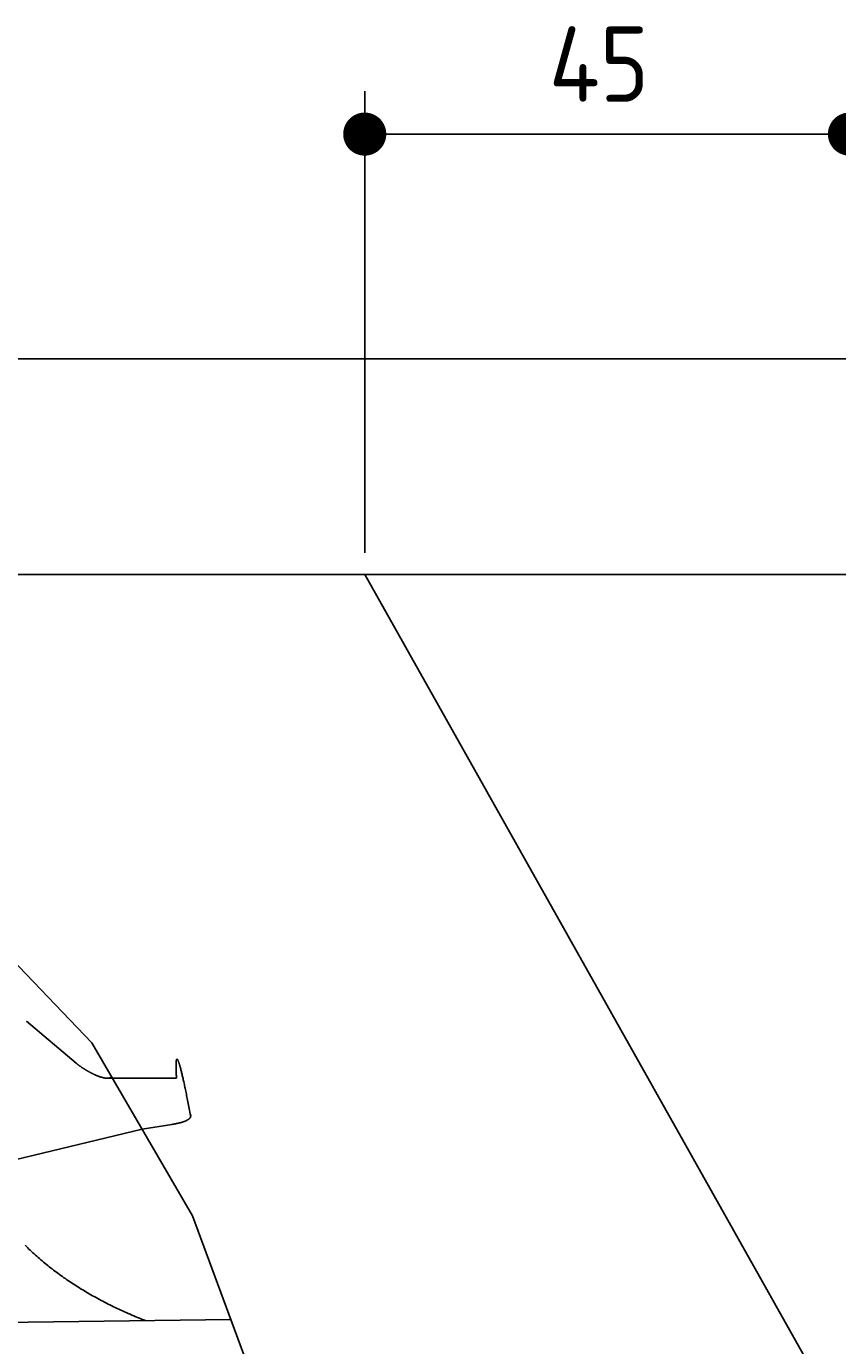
# Model space of a CAD drawing. Extents: x 562 to 7231, y 5817 to 11976.
# Tile 57 of 58: x 5509 to 6262, y 10750 to 11975. Entities that reach past the tile are written whole.
import ezdxf

# ---------------------------------------------------------------- set-up
doc = ezdxf.new("R2010")
doc.units = 0
doc.layers.get('0').update_dxf_attribs({"linetype": 'CONTINUOUS'})
doc.layers.get('DEFPOINTS').update_dxf_attribs({"linetype": 'CONTINUOUS'})
for name, color, linetype in [('4', 3, 'CONTINUOUS'), ('AM_0', 7, 'CONTINUOUS'), ('CAR', 10, 'CONTINUOUS')]:
    doc.layers.add(name, color=color, linetype=linetype)
doc.styles.get("Standard").update_dxf_attribs({"font": 'ISOCP.SHX'})
doc.dimstyles.get("Standard").update_dxf_attribs({"dimscale": 5, "dimtxt": 0.18, "dimasz": 0.18, "dimexe": 0.18, "dimexo": 0.0625, "dimgap": 0.09, "dimtad": 0, "dimtih": 1, "dimtoh": 1, "dimzin": 0, "dimcen": 0.09, "dimazin": 3, "dimtfac": 1, "dimtofl": 0, "dimtmove": 0, "dimatfit": 3})

# ---------------------------------------------------------------- blocks, each defined once
blk = doc.blocks.new('PUNKT')
at = {"layer": '4', "color": 0, "linetype": 'BYBLOCK'}
blk.add_line((-0.5, 0), (-1, 0), dxfattribs=at)
at = {"layer": '4', "color": 0, "linetype": 'BYBLOCK', "const_width": 0.5}
blk.add_lwpolyline([(-0.25, 0, 1), (0.25, 0, 1)], format="xyb", close=True, dxfattribs=at)
blk = doc.blocks.new('*U27')
at = {"layer": '4', "color": 2}
blk.add_text('45', height=70, dxfattribs=at).set_placement((5993.8, 11904.6))
blk = doc.blocks.new('*D10')
at = {"layer": '4'}
for p, q in [((5822.8, 11485.9), (5822.8, 11914.6)), ((6272.8, 11485.9), (6272.8, 11914.6)), ((5862.8, 11874.6), (6232.8, 11874.6))]:
    blk.add_line(p, q, dxfattribs=at)
at = {"layer": 'DEFPOINTS', "color": 0}
for p in [(6272.8, 11874.6), (5822.8, 11465.9), (6272.8, 11465.9)]:
    blk.add_point(p, dxfattribs=at)
blk.add_blockref('*U27', (0, 0))
at = {"layer": '4', "xscale": 40, "yscale": 40, "zscale": 40, "rotation": 180}
blk.add_blockref('PUNKT', (5822.8, 11874.6), dxfattribs=at)
at = {"layer": '4', "xscale": 40, "yscale": 40, "zscale": 40}
blk.add_blockref('PUNKT', (6272.8, 11874.6), dxfattribs=at)

msp = doc.modelspace()

# ---------------------------------------------------------------- linework, layer by layer
for p, q in [((872.775, 11665.902), (6472.775, 11665.902)), ((6272.775, 11465.902), (1072.775, 11465.902))]:
    msp.add_line(p, q)
at = {"layer": 'AM_0'}
msp.add_line((5822.775, 11465.902), (6272.775, 10665.902), dxfattribs=at)
at = {"layer": 'CAR'}
for p, q in [((5300.049, 11312.311), (5569.355, 11031.027)), ((5508.674, 11051.049), (5554.978, 11012.032)), ((5569.355, 11031.027), (5662.802, 10870.48)), ((5583.677, 10998.111), (5648.026, 10998.325)), ((5616.079, 10950.753), (5390.589, 10896.885)), ((5616.079, 10950.753), (5643.699, 10955.245)), ((5662.802, 10870.48), (5772.341, 10574.701)), ((5486.695, 10771.384), (5698.425, 10774.289))]:
    msp.add_line(p, q, dxfattribs=at)
for points in [[(5554.98, 11012, 0), (5555.19, 11011.9, 0), (5555.41, 11011.7, 0), (5555.63, 11011.5, 0), (5555.86, 11011.3, 0), (5556.09, 11011.1, 0), (5556.33, 11010.9, 0), (5556.57, 11010.8, 0), (5556.81, 11010.6, 0), (5557.05, 11010.4, 0), (5557.3, 11010.2, 0), (5557.56, 11010, 0), (5557.81, 11009.8, 0), (5558.07, 11009.6, 0), (5558.33, 11009.4, 0), (5558.59, 11009.3, 0), (5558.86, 11009.1, 0), (5559.13, 11008.9, 0), (5559.4, 11008.7, 0), (5559.68, 11008.5, 0), (5559.95, 11008.3, 0), (5560.23, 11008.1, 0), (5560.51, 11007.9, 0), (5560.79, 11007.8, 0), (5561.07, 11007.6, 0), (5561.36, 11007.4, 0), (5561.65, 11007.2, 0), (5561.93, 11007, 0), (5562.22, 11006.8, 0), (5562.51, 11006.7, 0), (5562.8, 11006.5, 0), (5563.1, 11006.3, 0), (5563.39, 11006.1, 0), (5563.68, 11005.9, 0), (5563.98, 11005.8, 0), (5564.27, 11005.6, 0), (5564.57, 11005.4, 0), (5564.87, 11005.2, 0), (5565.16, 11005.1, 0), (5565.46, 11004.9, 0), (5565.76, 11004.7, 0), (5566.05, 11004.6, 0), (5566.35, 11004.4, 0), (5566.65, 11004.2, 0), (5566.94, 11004.1, 0), (5567.24, 11003.9, 0), (5567.53, 11003.7, 0), (5567.83, 11003.6, 0), (5568.13, 11003.4, 0), (5568.42, 11003.3, 0), (5568.71, 11003.1, 0), (5569.01, 11003, 0), (5569.3, 11002.8, 0), (5569.59, 11002.7, 0), (5569.88, 11002.5, 0), (5570.17, 11002.4, 0), (5570.46, 11002.2, 0), (5570.74, 11002.1, 0), (5571.03, 11002, 0), (5571.32, 11001.8, 0), (5571.6, 11001.7, 0), (5571.88, 11001.6, 0), (5572.16, 11001.4, 0), (5572.44, 11001.3, 0), (5572.72, 11001.2, 0), (5572.99, 11001.1, 0), (5573.27, 11001, 0), (5573.54, 11000.8, 0), (5573.81, 11000.7, 0), (5574.08, 11000.6, 0), (5574.34, 11000.5, 0), (5574.61, 11000.4, 0), (5574.87, 11000.3, 0), (5575.13, 11000.2, 0), (5575.39, 11000.1, 0), (5575.64, 11000, 0), (5575.9, 10999.9, 0), (5576.15, 10999.8, 0), (5576.4, 10999.7, 0), (5576.65, 10999.6, 0), (5576.89, 10999.5, 0), (5577.13, 10999.5, 0), (5577.37, 10999.4, 0), (5577.61, 10999.3, 0), (5577.85, 10999.2, 0), (5578.08, 10999.2, 0), (5578.31, 10999.1, 0), (5578.54, 10999, 0), (5578.76, 10999, 0), (5578.98, 10998.9, 0), (5579.2, 10998.8, 0), (5579.42, 10998.8, 0), (5579.63, 10998.7, 0), (5579.84, 10998.7, 0), (5580.05, 10998.6, 0), (5580.26, 10998.6, 0), (5580.46, 10998.5, 0), (5580.66, 10998.5, 0), (5580.86, 10998.4, 0), (5581.05, 10998.4, 0), (5581.25, 10998.4, 0), (5581.43, 10998.3, 0), (5581.62, 10998.3, 0), (5581.8, 10998.3, 0), (5581.98, 10998.3, 0), (5582.16, 10998.2, 0), (5582.34, 10998.2, 0), (5582.51, 10998.2, 0), (5582.68, 10998.2, 0), (5582.84, 10998.2, 0), (5583.01, 10998.1, 0), (5583.17, 10998.1, 0), (5583.32, 10998.1, 0), (5583.48, 10998.1, 0), (5583.63, 10998.1, 0), (5583.78, 10998.1, 0), (5583.92, 10998.1, 0), (5584.07, 10998.1, 0), (5584.21, 10998.1, 0), (5584.34, 10998.1, 0), (5584.48, 10998.1, 0), (5584.61, 10998.1, 0), (5584.74, 10998.1, 0), (5584.86, 10998.2, 0), (5584.99, 10998.2, 0), (5585.11, 10998.2, 0), (5585.23, 10998.2, 0), (5585.34, 10998.2, 0), (5585.45, 10998.2, 0), (5585.56, 10998.3, 0), (5585.67, 10998.3, 0), (5585.77, 10998.3, 0), (5585.88, 10998.3, 0), (5585.98, 10998.4, 0), (5586.07, 10998.4, 0), (5586.17, 10998.4, 0), (5586.26, 10998.5, 0), (5586.35, 10998.5, 0), (5586.44, 10998.5, 0), (5586.52, 10998.6, 0), (5586.6, 10998.6, 0), (5586.68, 10998.6, 0), (5586.76, 10998.7, 0), (5586.84, 10998.7, 0), (5586.91, 10998.7, 0), (5586.98, 10998.8, 0), (5587.05, 10998.8, 0), (5587.12, 10998.9, 0), (5587.19, 10998.9, 0), (5587.25, 10998.9, 0), (5587.31, 10999, 0), (5587.37, 10999, 0), (5587.43, 10999.1, 0), (5587.49, 10999.1, 0), (5587.54, 10999.1, 0), (5587.6, 10999.2, 0), (5587.65, 10999.2, 0), (5587.7, 10999.3, 0), (5587.75, 10999.3, 0), (5587.8, 10999.3, 0)], [(5648.03, 10998.3, 0), (5647.97, 10999.3, 0), (5647.92, 11000.3, 0), (5647.87, 11001.2, 0), (5647.83, 11002.1, 0), (5647.79, 11003, 0), (5647.75, 11003.9, 0), (5647.72, 11004.7, 0), (5647.69, 11005.5, 0), (5647.67, 11006.2, 0), (5647.65, 11007, 0), (5647.64, 11007.7, 0), (5647.63, 11008.4, 0), (5647.62, 11009, 0), (5647.62, 11009.6, 0), (5647.62, 11010.2, 0), (5647.62, 11010.8, 0), (5647.63, 11011.3, 0), (5647.65, 11011.8, 0), (5647.67, 11012.3, 0), (5647.69, 11012.7, 0), (5647.72, 11013.1, 0), (5647.75, 11013.5, 0), (5647.78, 11013.9, 0), (5647.82, 11014.2, 0), (5647.87, 11014.5, 0), (5647.91, 11014.8, 0), (5647.96, 11015, 0), (5648.02, 11015.2, 0), (5648.08, 11015.4, 0), (5648.14, 11015.6, 0), (5648.21, 11015.7, 0), (5648.28, 11015.8, 0), (5648.36, 11015.8, 0), (5648.44, 11015.9, 0), (5648.53, 11015.9, 0), (5648.62, 11015.9, 0), (5648.71, 11015.8, 0), (5648.81, 11015.7, 0), (5648.91, 11015.6, 0), (5649.01, 11015.5, 0), (5649.12, 11015.3, 0), (5649.24, 11015.1, 0), (5649.35, 11014.9, 0), (5649.48, 11014.7, 0), (5649.6, 11014.4, 0), (5649.73, 11014.1, 0), (5649.87, 11013.7, 0), (5650.01, 11013.4, 0), (5650.15, 11013, 0), (5650.3, 11012.5, 0), (5650.45, 11012.1, 0), (5650.6, 11011.6, 0), (5650.76, 11011.1, 0), (5650.92, 11010.5, 0), (5651.09, 11010, 0), (5651.26, 11009.4, 0), (5651.44, 11008.7, 0), (5651.62, 11008.1, 0), (5651.8, 11007.4, 0), (5651.99, 11006.7, 0), (5652.19, 11005.9, 0), (5652.38, 11005.1, 0), (5652.58, 11004.3, 0), (5652.79, 11003.5, 0), (5653, 11002.6, 0), (5653.21, 11001.7, 0), (5653.43, 11000.8, 0), (5653.65, 10999.9, 0), (5653.87, 10998.9, 0), (5654.1, 10997.9, 0), (5654.34, 10996.8, 0), (5654.58, 10995.8, 0), (5654.82, 10994.7, 0), (5655.07, 10993.6, 0), (5655.32, 10992.4, 0), (5655.57, 10991.2, 0), (5655.83, 10990, 0), (5656.09, 10988.8, 0), (5656.36, 10987.5, 0), (5656.63, 10986.2, 0), (5656.91, 10984.9, 0), (5657.19, 10983.5, 0), (5657.47, 10982.1, 0), (5657.76, 10980.7, 0), (5658.05, 10979.3, 0), (5658.35, 10977.8, 0), (5658.65, 10976.3, 0), (5658.95, 10974.8, 0), (5659.26, 10973.2, 0), (5659.57, 10971.6, 0), (5659.89, 10970, 0), (5660.21, 10968.4, 0), (5660.54, 10966.7, 0), (5660.86, 10965, 0), (5661.2, 10963.2, 0)], [(5661.2, 10963.2, 0), (5661.2, 10963.2, 0), (5661.21, 10963.1, 0), (5661.21, 10963, 0), (5661.2, 10962.9, 0), (5661.2, 10962.8, 0), (5661.19, 10962.7, 0), (5661.18, 10962.6, 0), (5661.16, 10962.6, 0), (5661.15, 10962.5, 0), (5661.13, 10962.4, 0), (5661.1, 10962.3, 0), (5661.08, 10962.2, 0), (5661.05, 10962.1, 0), (5661.02, 10962.1, 0), (5660.98, 10962, 0), (5660.95, 10961.9, 0), (5660.91, 10961.8, 0), (5660.87, 10961.7, 0), (5660.82, 10961.7, 0), (5660.77, 10961.6, 0), (5660.72, 10961.5, 0), (5660.67, 10961.4, 0), (5660.62, 10961.3, 0), (5660.56, 10961.3, 0), (5660.5, 10961.2, 0), (5660.43, 10961.1, 0), (5660.37, 10961, 0), (5660.3, 10961, 0), (5660.23, 10960.9, 0), (5660.16, 10960.8, 0), (5660.08, 10960.7, 0), (5660, 10960.6, 0), (5659.92, 10960.6, 0), (5659.84, 10960.5, 0), (5659.75, 10960.4, 0), (5659.66, 10960.4, 0), (5659.57, 10960.3, 0), (5659.48, 10960.2, 0), (5659.38, 10960.1, 0), (5659.29, 10960.1, 0), (5659.19, 10960, 0), (5659.08, 10959.9, 0), (5658.98, 10959.8, 0), (5658.87, 10959.8, 0), (5658.76, 10959.7, 0), (5658.65, 10959.6, 0), (5658.54, 10959.6, 0), (5658.42, 10959.5, 0), (5658.31, 10959.4, 0), (5658.19, 10959.4, 0), (5658.06, 10959.3, 0), (5657.94, 10959.2, 0), (5657.81, 10959.2, 0), (5657.68, 10959.1, 0), (5657.55, 10959, 0), (5657.42, 10959, 0), (5657.29, 10958.9, 0), (5657.15, 10958.8, 0), (5657.01, 10958.8, 0), (5656.87, 10958.7, 0), (5656.72, 10958.6, 0), (5656.58, 10958.6, 0), (5656.43, 10958.5, 0), (5656.28, 10958.4, 0), (5656.13, 10958.4, 0), (5655.98, 10958.3, 0), (5655.83, 10958.3, 0), (5655.67, 10958.2, 0), (5655.51, 10958.1, 0), (5655.35, 10958.1, 0), (5655.19, 10958, 0), (5655.02, 10958, 0), (5654.86, 10957.9, 0), (5654.69, 10957.8, 0), (5654.52, 10957.8, 0), (5654.35, 10957.7, 0), (5654.18, 10957.7, 0), (5654, 10957.6, 0), (5653.83, 10957.5, 0), (5653.65, 10957.5, 0), (5653.47, 10957.4, 0), (5653.29, 10957.4, 0), (5653.11, 10957.3, 0), (5652.92, 10957.3, 0), (5652.73, 10957.2, 0), (5652.55, 10957.2, 0), (5652.36, 10957.1, 0), (5652.17, 10957, 0), (5651.97, 10957, 0), (5651.78, 10956.9, 0), (5651.58, 10956.9, 0), (5651.39, 10956.8, 0), (5651.19, 10956.8, 0), (5650.99, 10956.7, 0), (5650.79, 10956.7, 0), (5650.59, 10956.6, 0), (5650.38, 10956.6, 0), (5650.18, 10956.5, 0), (5649.97, 10956.5, 0), (5649.76, 10956.4, 0), (5649.55, 10956.4, 0), (5649.34, 10956.3, 0), (5649.13, 10956.3, 0), (5648.91, 10956.2, 0), (5648.7, 10956.2, 0), (5648.48, 10956.1, 0), (5648.27, 10956.1, 0), (5648.05, 10956, 0), (5647.83, 10956, 0), (5647.61, 10956, 0), (5647.39, 10955.9, 0), (5647.16, 10955.9, 0), (5646.94, 10955.8, 0), (5646.71, 10955.8, 0), (5646.49, 10955.7, 0), (5646.26, 10955.7, 0), (5646.03, 10955.7, 0), (5645.8, 10955.6, 0), (5645.57, 10955.6, 0), (5645.34, 10955.5, 0), (5645.1, 10955.5, 0), (5644.87, 10955.4, 0), (5644.63, 10955.4, 0), (5644.4, 10955.4, 0), (5644.16, 10955.3, 0), (5643.92, 10955.3, 0), (5643.68, 10955.2, 0)], [(5619.18, 10773.2, 0), (5617.37, 10773.9, 0), (5615.56, 10774.6, 0), (5613.77, 10775.4, 0), (5611.98, 10776.1, 0), (5610.21, 10776.8, 0), (5608.44, 10777.6, 0), (5606.68, 10778.3, 0), (5604.93, 10779.1, 0), (5603.19, 10779.8, 0), (5601.45, 10780.6, 0), (5599.73, 10781.3, 0), (5598.01, 10782.1, 0), (5596.31, 10782.9, 0), (5594.61, 10783.7, 0), (5592.92, 10784.5, 0), (5591.24, 10785.3, 0), (5589.57, 10786.1, 0), (5587.9, 10786.9, 0), (5586.25, 10787.7, 0), (5584.6, 10788.5, 0), (5582.97, 10789.4, 0), (5581.34, 10790.2, 0), (5579.72, 10791.1, 0), (5578.11, 10791.9, 0), (5576.51, 10792.8, 0), (5574.91, 10793.6, 0), (5573.33, 10794.5, 0), (5571.75, 10795.4, 0), (5570.19, 10796.2, 0), (5568.63, 10797.1, 0), (5567.08, 10798, 0), (5565.54, 10798.9, 0), (5564.01, 10799.8, 0), (5562.48, 10800.7, 0), (5560.97, 10801.6, 0), (5559.46, 10802.5, 0), (5557.97, 10803.5, 0), (5556.48, 10804.4, 0), (5555, 10805.3, 0), (5553.53, 10806.3, 0), (5552.06, 10807.2, 0), (5550.61, 10808.2, 0), (5549.17, 10809.1, 0), (5547.73, 10810.1, 0), (5546.3, 10811.1, 0), (5544.88, 10812.1, 0), (5543.47, 10813, 0), (5542.07, 10814, 0), (5540.68, 10815, 0), (5539.3, 10816, 0), (5537.92, 10817.1, 0), (5536.56, 10818.1, 0), (5535.2, 10819.1, 0), (5533.85, 10820.1, 0), (5532.51, 10821.1, 0), (5531.18, 10822.2, 0), (5529.86, 10823.2, 0), (5528.54, 10824.3, 0), (5527.24, 10825.3, 0), (5525.94, 10826.4, 0), (5524.66, 10827.5, 0), (5523.38, 10828.5, 0), (5522.11, 10829.6, 0), (5520.85, 10830.7, 0), (5519.59, 10831.8, 0), (5518.35, 10832.9, 0), (5517.11, 10834, 0), (5515.89, 10835.1, 0), (5514.67, 10836.2, 0), (5513.46, 10837.4, 0), (5512.26, 10838.5, 0), (5511.07, 10839.6, 0), (5509.89, 10840.8, 0), (5508.71, 10841.9, 0), (5507.55, 10843.1, 0)]]:
    msp.add_polyline3d(points, dxfattribs=at)

# ---------------------------------------------------------------- dimensions: what is measured, and where the dimension line sits
at = {"layer": '4'}
dim = msp.add_linear_dim(base=(6272.775, 11874.585), p1=(5822.775, 11465.902), p2=(6272.775, 11465.902), dimstyle='Standard', dxfattribs=at)
dim.commit()
dim.dimension.update_dxf_attribs({"geometry": '*D10', "text_midpoint": (6047.775, 11939.585)})

doc.saveas('drawing.dxf')
